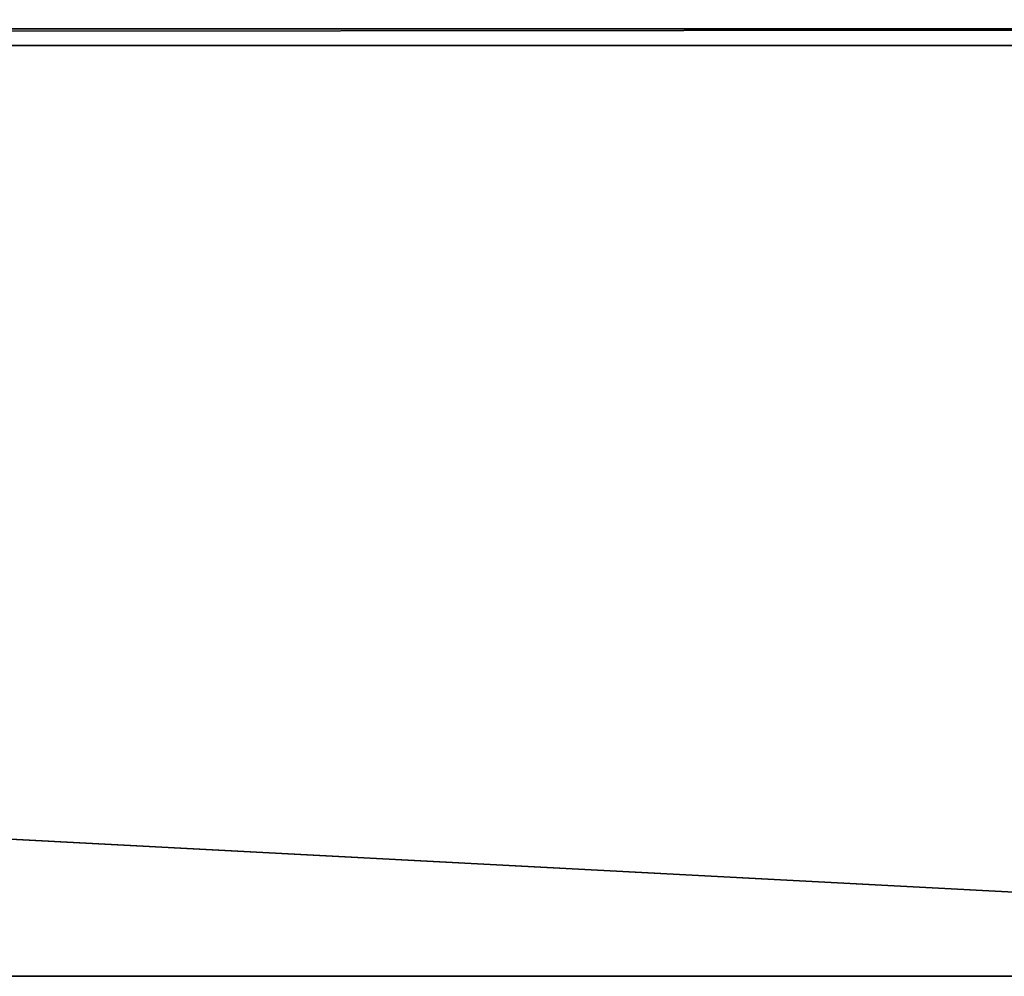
# Model space of a CAD drawing. Header units: millimetres. Extents: x -178 to 178, y -26 to 186.
# Tile 45 of 89: x 107 to 124, y 0 to 16. Entities that reach past the tile are written whole.
import ezdxf

# ---------------------------------------------------------------- set-up
doc = ezdxf.new("R2010")
doc.units = ezdxf.units.MM
doc.header["$LTSCALE"] = 52.148148
for name, color, linetype in [('12', 7, 'CONTINUOUS'), ('13', 7, 'CONTINUOUS'), ('15', 7, 'CONTINUOUS'), ('5', 7, 'CONTINUOUS'), ('7', 7, 'CONTINUOUS')]:
    doc.layers.add(name, color=color, linetype=linetype)

msp = doc.modelspace()

# ---------------------------------------------------------------- linework, layer by layer
at = {"layer": '12', "linetype": 'CONTINUOUS'}
for points in [[(152, 16.29, -430.711), (152, 16.991, -431.006), (-152, 16.29, -430.711), (152, 16.29, -430.711)], [(152, 16.991, -431.006), (-152, 16.991, -431.006), (-152, 16.29, -430.711), (152, 16.991, -431.006)], [(152, 16, -430.007), (152, 16.29, -430.711), (-152, 16, -430.007), (152, 16, -430.007)], [(-152, 16, -430.007), (152, 16.29, -430.711), (-152, 16.29, -430.711), (-152, 16, -430.007)]]:
    msp.add_3dface(points, dxfattribs=at)
at = {"layer": '13', "linetype": 'CONTINUOUS'}
for points in [[(-152, 16), (152, 16), (152, 16, -430.007), (-152, 16)], [(-152, 16), (152, 16, -430.007), (-152, 16, -430.007), (-152, 16)]]:
    msp.add_3dface(points, dxfattribs=at)
at = {"layer": '15', "linetype": 'CONTINUOUS'}
for points in [[(152, 0, -447), (-152, 0, -447), (152, 84, -447), (152, 0, -447)], [(152, 84, -447), (-152, 0, -447), (-152, 84, -447), (152, 84, -447)]]:
    msp.add_3dface(points, dxfattribs=at)
at = {"layer": '5', "linetype": 'CONTINUOUS'}
for points in [[(152, 16), (-152, 16), (152, 0), (152, 16)], [(152, 0), (-152, 16), (30, 0), (152, 0)]]:
    msp.add_3dface(points, dxfattribs=at)
at = {"layer": '7', "linetype": 'CONTINUOUS'}
for points in [[(152, 0), (30, 0, -2.8), (-152, 0, -447), (152, 0)], [(152, 0, -447), (152, 0), (-152, 0, -447), (152, 0, -447)], [(30, 0, -2.8), (152, 0), (30, 0), (30, 0, -2.8)]]:
    msp.add_3dface(points, dxfattribs=at)

doc.saveas('drawing.dxf')
